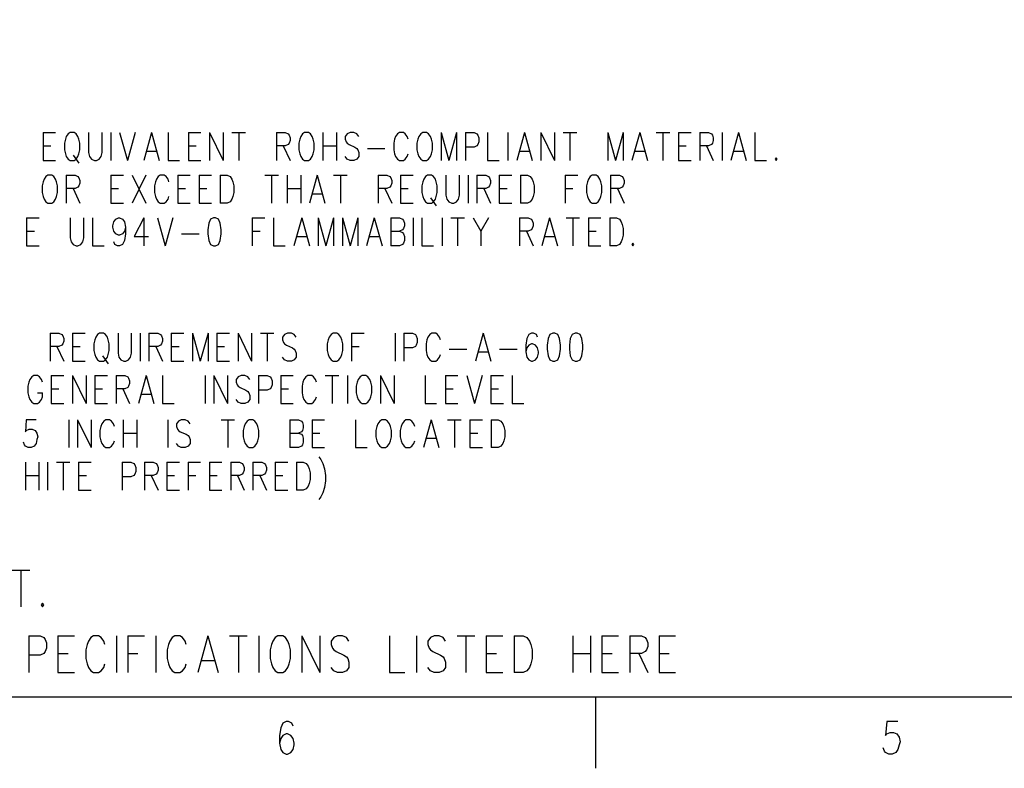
# Model space of a CAD drawing. Extents: x 2 to 38, y 4.3 to 27.6.
# Tile 9 of 33: x 11.2 to 18.5, y 4.3 to 9.9. Entities that reach past the tile are written whole.
import ezdxf

# ---------------------------------------------------------------- set-up
doc = ezdxf.new("R2010")
doc.units = 0
doc.layers.add('pho', color=1, linetype='CONTINUOUS')

msp = doc.modelspace()

# ---------------------------------------------------------------- linework, layer by layer
at = {"layer": 'pho', "color": 1}
for points in [[(2.54174, 4.85581), (2.54174, 27.07542), (37.45826, 27.07542), (37.45826, 4.85581), (2.54174, 4.85581)], [(11.38764, 9.06365), (11.38764, 8.85534)], [(11.38764, 9.06365), (11.48142, 9.06365)], [(11.58964, 9.06365), (11.57521, 9.05373), (11.56078, 9.03389), (11.55357, 9.01405), (11.54635, 8.98429), (11.54635, 8.93469), (11.55357, 8.90493), (11.56078, 8.8851), (11.57521, 8.86526), (11.58964, 8.85534), (11.61849, 8.85534), (11.63292, 8.86526), (11.64735, 8.8851), (11.65456, 8.90493), (11.66178, 8.93469), (11.66178, 8.98429), (11.65456, 9.01405), (11.64735, 9.03389), (11.63292, 9.05373), (11.61849, 9.06365), (11.58964, 9.06365)], [(11.72671, 9.06365), (11.72671, 8.91485), (11.73392, 8.8851), (11.74835, 8.86526), (11.76999, 8.85534), (11.78442, 8.85534), (11.80606, 8.86526), (11.82049, 8.8851), (11.8277, 8.91485), (11.8277, 9.06365)], [(11.89263, 9.06365), (11.89263, 8.85534)], [(11.95756, 9.06365), (12.01527, 8.85534)], [(12.07299, 9.06365), (12.01527, 8.85534)], [(12.19563, 9.06365), (12.13791, 8.85534)], [(12.19563, 9.06365), (12.25334, 8.85534)], [(12.31827, 9.06365), (12.31827, 8.85534), (12.40484, 8.85534)], [(12.46976, 9.06365), (12.46976, 8.85534)], [(12.46976, 9.06365), (12.56355, 9.06365)], [(12.62848, 9.06365), (12.62848, 8.85534)], [(12.62848, 9.06365), (12.72947, 8.85534)], [(12.72947, 9.06365), (12.72947, 8.85534)], [(12.7944, 9.06365), (12.8954, 9.06365)], [(12.8449, 9.06365), (12.8449, 8.85534)], [(13.12625, 9.06365), (13.12625, 8.85534)], [(13.12625, 9.06365), (13.19118, 9.06365), (13.21282, 9.05373), (13.22004, 9.04381), (13.22725, 9.02397), (13.22725, 9.00413), (13.22004, 8.98429), (13.21282, 8.97437), (13.19118, 8.96445), (13.12625, 8.96445)], [(13.33546, 9.06365), (13.32104, 9.05373), (13.30661, 9.03389), (13.29939, 9.01405), (13.29218, 8.98429), (13.29218, 8.93469), (13.29939, 8.90493), (13.30661, 8.8851), (13.32104, 8.86526), (13.33546, 8.85534), (13.36432, 8.85534), (13.37875, 8.86526), (13.39318, 8.8851), (13.40039, 8.90493), (13.40761, 8.93469), (13.40761, 8.98429), (13.40039, 9.01405), (13.39318, 9.03389), (13.37875, 9.05373), (13.36432, 9.06365), (13.33546, 9.06365)], [(13.47253, 9.06365), (13.47253, 8.85534)], [(13.57353, 9.06365), (13.57353, 8.85534)], [(13.73946, 9.03389), (13.72503, 9.05373), (13.70339, 9.06365), (13.67453, 9.06365), (13.65289, 9.05373), (13.63846, 9.03389), (13.63846, 9.01405), (13.64567, 8.99421), (13.65289, 8.98429), (13.66732, 8.97437)], [(14.10738, 9.01405), (14.10016, 9.03389), (14.08574, 9.05373), (14.07131, 9.06365), (14.04245, 9.06365), (14.02802, 9.05373), (14.01359, 9.03389), (14.00638, 9.01405), (13.99917, 8.98429), (13.99917, 8.93469), (14.00638, 8.90493), (14.01359, 8.8851), (14.02802, 8.86526), (14.04245, 8.85534), (14.07131, 8.85534), (14.08574, 8.86526), (14.10016, 8.8851), (14.10738, 8.90493)], [(14.21559, 9.06365), (14.20116, 9.05373), (14.18673, 9.03389), (14.17952, 9.01405), (14.17231, 8.98429), (14.17231, 8.93469), (14.17952, 8.90493), (14.18673, 8.8851), (14.20116, 8.86526), (14.21559, 8.85534), (14.24445, 8.85534), (14.25888, 8.86526), (14.2733, 8.8851), (14.28052, 8.90493), (14.28773, 8.93469), (14.28773, 8.98429), (14.28052, 9.01405), (14.2733, 9.03389), (14.25888, 9.05373), (14.24445, 9.06365), (14.21559, 9.06365)], [(14.35266, 9.06365), (14.35266, 8.85534)], [(14.35266, 9.06365), (14.41037, 8.85534)], [(14.46809, 9.06365), (14.41037, 8.85534)], [(14.46809, 9.06365), (14.46809, 8.85534)], [(14.53301, 9.06365), (14.53301, 8.85534)], [(14.53301, 9.06365), (14.59794, 9.06365), (14.61958, 9.05373), (14.6268, 9.04381), (14.63401, 9.02397), (14.63401, 8.99421), (14.6268, 8.97437), (14.61958, 8.96445), (14.59794, 8.95453), (14.53301, 8.95453)], [(14.69894, 9.06365), (14.69894, 8.85534), (14.78551, 8.85534)], [(14.85044, 9.06365), (14.85044, 8.85534)], [(14.97308, 9.06365), (14.91536, 8.85534)], [(14.97308, 9.06365), (15.03079, 8.85534)], [(15.09572, 9.06365), (15.09572, 8.85534)], [(15.09572, 9.06365), (15.19672, 8.85534)], [(15.19672, 9.06365), (15.19672, 8.85534)], [(15.26164, 9.06365), (15.36264, 9.06365)], [(15.31214, 9.06365), (15.31214, 8.85534)], [(15.5935, 9.06365), (15.5935, 8.85534)], [(15.5935, 9.06365), (15.65121, 8.85534)], [(15.70892, 9.06365), (15.65121, 8.85534)], [(15.70892, 9.06365), (15.70892, 8.85534)], [(15.83156, 9.06365), (15.77385, 8.85534)], [(15.83156, 9.06365), (15.88928, 8.85534)], [(15.9542, 9.06365), (16.0552, 9.06365)], [(16.0047, 9.06365), (16.0047, 8.85534)], [(16.12013, 9.06365), (16.12013, 8.85534)], [(16.12013, 9.06365), (16.21391, 9.06365)], [(16.27884, 9.06365), (16.27884, 8.85534)], [(16.27884, 9.06365), (16.34377, 9.06365), (16.36541, 9.05373), (16.37262, 9.04381), (16.37984, 9.02397), (16.37984, 9.00413), (16.37262, 8.98429), (16.36541, 8.97437), (16.34377, 8.96445), (16.27884, 8.96445)], [(16.44477, 9.06365), (16.44477, 8.85534)], [(16.56741, 9.06365), (16.50969, 8.85534)], [(16.56741, 9.06365), (16.62512, 8.85534)], [(16.69005, 9.06365), (16.69005, 8.85534), (16.77662, 8.85534)], [(11.38764, 8.96445), (11.44535, 8.96445)], [(12.46976, 8.96445), (12.52748, 8.96445)], [(13.17675, 8.96445), (13.22725, 8.85534)], [(13.47253, 8.96445), (13.57353, 8.96445)], [(13.66732, 8.97437), (13.7106, 8.95453), (13.72503, 8.94461), (13.73224, 8.93469), (13.73946, 8.91485), (13.73946, 8.8851), (13.72503, 8.86526), (13.70339, 8.85534), (13.67453, 8.85534), (13.65289, 8.86526), (13.63846, 8.8851)], [(16.12013, 8.96445), (16.17784, 8.96445)], [(16.32934, 8.96445), (16.37984, 8.85534)], [(11.61128, 8.89502), (11.65456, 8.8355)], [(12.15956, 8.92477), (12.2317, 8.92477)], [(13.80438, 8.94461), (13.93424, 8.94461)], [(14.93701, 8.92477), (15.00915, 8.92477)], [(15.79549, 8.92477), (15.86763, 8.92477)], [(16.53134, 8.92477), (16.60348, 8.92477)], [(16.84876, 8.87518), (16.84154, 8.86526)], [(16.84154, 8.86526), (16.84876, 8.85534), (16.85597, 8.86526), (16.84876, 8.87518)], [(11.38764, 8.85534), (11.48142, 8.85534)], [(12.46976, 8.85534), (12.56355, 8.85534)], [(16.12013, 8.85534), (16.21391, 8.85534)], [(11.42371, 8.74622), (11.40928, 8.7363), (11.39485, 8.71646), (11.38764, 8.69663), (11.38043, 8.66687), (11.38043, 8.61727), (11.38764, 8.58751), (11.39485, 8.56767), (11.40928, 8.54783), (11.42371, 8.53791), (11.45257, 8.53791), (11.467, 8.54783), (11.48142, 8.56767), (11.48864, 8.58751), (11.49585, 8.61727), (11.49585, 8.66687), (11.48864, 8.69663), (11.48142, 8.71646), (11.467, 8.7363), (11.45257, 8.74622), (11.42371, 8.74622)], [(11.56078, 8.74622), (11.56078, 8.53791)], [(11.56078, 8.74622), (11.62571, 8.74622), (11.64735, 8.7363), (11.65456, 8.72638), (11.66178, 8.70655), (11.66178, 8.68671), (11.65456, 8.66687), (11.64735, 8.65695), (11.62571, 8.64703), (11.56078, 8.64703)], [(11.89263, 8.74622), (11.89263, 8.53791)], [(11.89263, 8.74622), (11.98642, 8.74622)], [(12.05134, 8.74622), (12.15234, 8.53791)], [(12.15234, 8.74622), (12.05134, 8.53791)], [(12.32548, 8.69663), (12.31827, 8.71646), (12.30384, 8.7363), (12.28941, 8.74622), (12.26055, 8.74622), (12.24613, 8.7363), (12.2317, 8.71646), (12.22448, 8.69663), (12.21727, 8.66687), (12.21727, 8.61727), (12.22448, 8.58751), (12.2317, 8.56767), (12.24613, 8.54783), (12.26055, 8.53791), (12.28941, 8.53791), (12.30384, 8.54783), (12.31827, 8.56767), (12.32548, 8.58751)], [(12.39041, 8.74622), (12.39041, 8.53791)], [(12.39041, 8.74622), (12.48419, 8.74622)], [(12.54912, 8.74622), (12.54912, 8.53791)], [(12.54912, 8.74622), (12.6429, 8.74622)], [(12.70783, 8.74622), (12.70783, 8.53791)], [(12.70783, 8.74622), (12.75833, 8.74622), (12.77997, 8.7363), (12.7944, 8.71646), (12.80162, 8.69663), (12.80883, 8.66687), (12.80883, 8.61727), (12.80162, 8.58751), (12.7944, 8.56767), (12.77997, 8.54783), (12.75833, 8.53791), (12.70783, 8.53791)], [(13.03968, 8.74622), (13.14068, 8.74622)], [(13.09018, 8.74622), (13.09018, 8.53791)], [(13.20561, 8.74622), (13.20561, 8.53791)], [(13.30661, 8.74622), (13.30661, 8.53791)], [(13.42925, 8.74622), (13.37153, 8.53791)], [(13.42925, 8.74622), (13.48696, 8.53791)], [(13.55189, 8.74622), (13.65289, 8.74622)], [(13.60239, 8.74622), (13.60239, 8.53791)], [(13.88374, 8.74622), (13.88374, 8.53791)], [(13.88374, 8.74622), (13.94867, 8.74622), (13.97031, 8.7363), (13.97752, 8.72638), (13.98474, 8.70655), (13.98474, 8.68671), (13.97752, 8.66687), (13.97031, 8.65695), (13.94867, 8.64703), (13.88374, 8.64703)], [(14.04967, 8.74622), (14.04967, 8.53791)], [(14.04967, 8.74622), (14.14345, 8.74622)], [(14.25166, 8.74622), (14.23723, 8.7363), (14.22281, 8.71646), (14.21559, 8.69663), (14.20838, 8.66687), (14.20838, 8.61727), (14.21559, 8.58751), (14.22281, 8.56767), (14.23723, 8.54783), (14.25166, 8.53791), (14.28052, 8.53791), (14.29495, 8.54783), (14.30938, 8.56767), (14.31659, 8.58751), (14.3238, 8.61727), (14.3238, 8.66687), (14.31659, 8.69663), (14.30938, 8.71646), (14.29495, 8.7363), (14.28052, 8.74622), (14.25166, 8.74622)], [(14.38873, 8.74622), (14.38873, 8.59743), (14.39595, 8.56767), (14.41037, 8.54783), (14.43202, 8.53791), (14.44644, 8.53791), (14.46809, 8.54783), (14.48251, 8.56767)], [(14.48251, 8.56767), (14.48973, 8.59743), (14.48973, 8.74622)], [(14.55466, 8.74622), (14.55466, 8.53791)], [(14.61958, 8.74622), (14.61958, 8.53791)], [(14.61958, 8.74622), (14.68451, 8.74622), (14.70615, 8.7363), (14.71337, 8.72638), (14.72058, 8.70655), (14.72058, 8.68671), (14.71337, 8.66687), (14.70615, 8.65695), (14.68451, 8.64703), (14.61958, 8.64703)], [(14.78551, 8.74622), (14.78551, 8.53791)], [(14.78551, 8.74622), (14.87929, 8.74622)], [(14.94422, 8.74622), (14.94422, 8.53791)], [(14.94422, 8.74622), (14.99472, 8.74622), (15.01636, 8.7363), (15.03079, 8.71646), (15.03801, 8.69663), (15.04522, 8.66687), (15.04522, 8.61727), (15.03801, 8.58751), (15.03079, 8.56767), (15.01636, 8.54783), (14.99472, 8.53791), (14.94422, 8.53791)], [(15.27607, 8.74622), (15.27607, 8.53791)], [(15.27607, 8.74622), (15.36986, 8.74622)], [(15.47807, 8.74622), (15.46364, 8.7363), (15.44921, 8.71646), (15.442, 8.69663), (15.43478, 8.66687), (15.43478, 8.61727), (15.442, 8.58751), (15.44921, 8.56767), (15.46364, 8.54783), (15.47807, 8.53791), (15.50693, 8.53791), (15.52135, 8.54783), (15.53578, 8.56767), (15.543, 8.58751), (15.55021, 8.61727), (15.55021, 8.66687), (15.543, 8.69663), (15.53578, 8.71646), (15.52135, 8.7363), (15.50693, 8.74622), (15.47807, 8.74622)], [(15.61514, 8.74622), (15.61514, 8.53791)], [(15.61514, 8.74622), (15.68007, 8.74622), (15.70171, 8.7363), (15.70892, 8.72638), (15.71614, 8.70655), (15.71614, 8.68671), (15.70892, 8.66687), (15.70171, 8.65695), (15.68007, 8.64703), (15.61514, 8.64703)], [(11.61128, 8.64703), (11.66178, 8.53791)], [(11.89263, 8.64703), (11.95035, 8.64703)], [(12.39041, 8.64703), (12.44812, 8.64703)], [(12.54912, 8.64703), (12.60683, 8.64703)], [(13.20561, 8.64703), (13.30661, 8.64703)], [(13.39318, 8.60735), (13.46532, 8.60735)], [(13.93424, 8.64703), (13.98474, 8.53791)], [(14.04967, 8.64703), (14.10738, 8.64703)], [(14.67008, 8.64703), (14.72058, 8.53791)], [(14.78551, 8.64703), (14.84322, 8.64703)], [(15.27607, 8.64703), (15.33379, 8.64703)], [(15.66564, 8.64703), (15.71614, 8.53791)], [(11.89263, 8.53791), (11.98642, 8.53791)], [(12.39041, 8.53791), (12.48419, 8.53791)], [(12.54912, 8.53791), (12.6429, 8.53791)], [(14.04967, 8.53791), (14.14345, 8.53791)], [(14.2733, 8.57759), (14.31659, 8.51808)], [(14.78551, 8.53791), (14.87929, 8.53791)], [(11.265, 8.4288), (11.265, 8.22049)], [(11.265, 8.4288), (11.35878, 8.4288)], [(11.58964, 8.4288), (11.58964, 8.28001), (11.59685, 8.25025), (11.61128, 8.23041), (11.63292, 8.22049), (11.64735, 8.22049), (11.66899, 8.23041), (11.68342, 8.25025), (11.69064, 8.28001), (11.69064, 8.4288)], [(11.75556, 8.4288), (11.75556, 8.22049), (11.84213, 8.22049)], [(12.00084, 8.35936), (11.99363, 8.32961), (11.9792, 8.30977), (11.95756, 8.29985), (11.95035, 8.29985), (11.9287, 8.30977), (11.91427, 8.32961), (11.90706, 8.35936), (11.90706, 8.36928), (11.91427, 8.39904), (11.9287, 8.41888), (11.95035, 8.4288), (11.95756, 8.4288), (11.9792, 8.41888), (11.99363, 8.39904), (12.00084, 8.35936), (12.00084, 8.30977), (11.99363, 8.26017), (11.9792, 8.23041), (11.95756, 8.22049), (11.94313, 8.22049), (11.92149, 8.23041), (11.91427, 8.25025)], [(12.13791, 8.4288), (12.06577, 8.28993), (12.17398, 8.28993)], [(12.13791, 8.4288), (12.13791, 8.22049)], [(12.23891, 8.4288), (12.29662, 8.22049)], [(12.35434, 8.4288), (12.29662, 8.22049)], [(12.65733, 8.4288), (12.63569, 8.41888), (12.62126, 8.38912), (12.61405, 8.33953), (12.61405, 8.30977), (12.62126, 8.26017), (12.63569, 8.23041), (12.65733, 8.22049), (12.67176, 8.22049), (12.6934, 8.23041), (12.70783, 8.26017), (12.71505, 8.30977), (12.71505, 8.33953), (12.70783, 8.38912), (12.6934, 8.41888), (12.67176, 8.4288), (12.65733, 8.4288)], [(12.9459, 8.4288), (12.9459, 8.22049)], [(12.9459, 8.4288), (13.03968, 8.4288)], [(13.10461, 8.4288), (13.10461, 8.22049), (13.19118, 8.22049)], [(13.31382, 8.4288), (13.25611, 8.22049)], [(13.31382, 8.4288), (13.37153, 8.22049)], [(13.43646, 8.4288), (13.43646, 8.22049)], [(13.43646, 8.4288), (13.49418, 8.22049)], [(13.55189, 8.4288), (13.49418, 8.22049)], [(13.55189, 8.4288), (13.55189, 8.22049)], [(13.61682, 8.4288), (13.61682, 8.22049)], [(13.61682, 8.4288), (13.67453, 8.22049)], [(13.73224, 8.4288), (13.67453, 8.22049)], [(13.73224, 8.4288), (13.73224, 8.22049)], [(13.85488, 8.4288), (13.79717, 8.22049)], [(13.85488, 8.4288), (13.9126, 8.22049)], [(13.97752, 8.4288), (13.97752, 8.22049)], [(13.97752, 8.4288), (14.04245, 8.4288), (14.06409, 8.41888), (14.07131, 8.40896), (14.07852, 8.38912), (14.07852, 8.36928), (14.07131, 8.34944), (14.06409, 8.33953), (14.04245, 8.32961)], [(14.14345, 8.4288), (14.14345, 8.22049)], [(14.20838, 8.4288), (14.20838, 8.22049), (14.29495, 8.22049)], [(14.35987, 8.4288), (14.35987, 8.22049)], [(14.4248, 8.4288), (14.5258, 8.4288)], [(14.4753, 8.4288), (14.4753, 8.22049)], [(14.59073, 8.4288), (14.64844, 8.32961), (14.64844, 8.22049)], [(14.70615, 8.4288), (14.64844, 8.32961)], [(14.93701, 8.4288), (14.93701, 8.22049)], [(14.93701, 8.4288), (15.00193, 8.4288), (15.02358, 8.41888), (15.03079, 8.40896), (15.03801, 8.38912), (15.03801, 8.36928), (15.03079, 8.34944), (15.02358, 8.33953), (15.00193, 8.32961), (14.93701, 8.32961)], [(15.16065, 8.4288), (15.10293, 8.22049)], [(15.16065, 8.4288), (15.21836, 8.22049)], [(15.28329, 8.4288), (15.38428, 8.4288)], [(15.33379, 8.4288), (15.33379, 8.22049)], [(15.44921, 8.4288), (15.44921, 8.22049)], [(15.44921, 8.4288), (15.543, 8.4288)], [(15.60792, 8.4288), (15.60792, 8.22049)], [(15.60792, 8.4288), (15.65842, 8.4288), (15.68007, 8.41888), (15.69449, 8.39904), (15.70171, 8.3792), (15.70892, 8.34944), (15.70892, 8.29985), (15.70171, 8.27009), (15.69449, 8.25025), (15.68007, 8.23041), (15.65842, 8.22049), (15.60792, 8.22049)], [(11.265, 8.32961), (11.32271, 8.32961)], [(12.41927, 8.30977), (12.54912, 8.30977)], [(12.9459, 8.32961), (13.00361, 8.32961)], [(13.27775, 8.28993), (13.34989, 8.28993)], [(13.81881, 8.28993), (13.89095, 8.28993)], [(13.97752, 8.32961), (14.04245, 8.32961), (14.06409, 8.31969), (14.07131, 8.30977), (14.07852, 8.28993), (14.07852, 8.26017), (14.07131, 8.24033), (14.06409, 8.23041), (14.04245, 8.22049), (13.97752, 8.22049)], [(14.98751, 8.32961), (15.03801, 8.22049)], [(15.12458, 8.28993), (15.19672, 8.28993)], [(15.44921, 8.32961), (15.50693, 8.32961)], [(11.265, 8.22049), (11.35878, 8.22049)], [(15.44921, 8.22049), (15.543, 8.22049)], [(15.78106, 8.24033), (15.77385, 8.23041), (15.78106, 8.22049), (15.78828, 8.23041), (15.78106, 8.24033)], [(11.44074, 7.56964), (11.44074, 7.36133)], [(11.44074, 7.56964), (11.50566, 7.56964), (11.52731, 7.55972), (11.53452, 7.5498), (11.54174, 7.52996), (11.54174, 7.51013), (11.53452, 7.49029), (11.52731, 7.48037), (11.50566, 7.47045), (11.44074, 7.47045)], [(11.60666, 7.56964), (11.60666, 7.36133)], [(11.60666, 7.56964), (11.70045, 7.56964)], [(11.80866, 7.56964), (11.79423, 7.55972), (11.7798, 7.53988), (11.77259, 7.52004), (11.76537, 7.49029), (11.76537, 7.44069), (11.77259, 7.41093), (11.7798, 7.39109), (11.79423, 7.37125), (11.80866, 7.36133), (11.83752, 7.36133), (11.85194, 7.37125), (11.86637, 7.39109), (11.87359, 7.41093), (11.8808, 7.44069), (11.8808, 7.49029), (11.87359, 7.52004), (11.86637, 7.53988), (11.85194, 7.55972), (11.83752, 7.56964), (11.80866, 7.56964)], [(11.94573, 7.56964), (11.94573, 7.42085), (11.95294, 7.39109), (11.96737, 7.37125), (11.98901, 7.36133), (12.00344, 7.36133), (12.02508, 7.37125), (12.03951, 7.39109), (12.04673, 7.42085), (12.04673, 7.56964)], [(12.11165, 7.56964), (12.11165, 7.36133)], [(12.17658, 7.56964), (12.17658, 7.36133)], [(12.17658, 7.56964), (12.24151, 7.56964), (12.26315, 7.55972), (12.27037, 7.5498), (12.27758, 7.52996), (12.27758, 7.51013), (12.27037, 7.49029), (12.26315, 7.48037), (12.24151, 7.47045), (12.17658, 7.47045)], [(12.34251, 7.56964), (12.34251, 7.36133)], [(12.34251, 7.56964), (12.43629, 7.56964)], [(12.50122, 7.56964), (12.50122, 7.36133)], [(12.50122, 7.56964), (12.55893, 7.36133)], [(12.61664, 7.56964), (12.55893, 7.36133)], [(12.61664, 7.56964), (12.61664, 7.36133)], [(12.68157, 7.56964), (12.68157, 7.36133)], [(12.68157, 7.56964), (12.77536, 7.56964)], [(12.84028, 7.56964), (12.84028, 7.36133)], [(12.84028, 7.56964), (12.94128, 7.36133)], [(12.94128, 7.56964), (12.94128, 7.36133)], [(13.00621, 7.56964), (13.10721, 7.56964)], [(13.05671, 7.56964), (13.05671, 7.36133)], [(13.27313, 7.53988), (13.25871, 7.55972), (13.23706, 7.56964), (13.20821, 7.56964), (13.18656, 7.55972), (13.17214, 7.53988), (13.17214, 7.52004), (13.17935, 7.50021), (13.18656, 7.49029), (13.20099, 7.48037), (13.24428, 7.46053), (13.25871, 7.45061), (13.26592, 7.44069), (13.27313, 7.42085), (13.27313, 7.39109), (13.25871, 7.37125), (13.23706, 7.36133), (13.20821, 7.36133), (13.18656, 7.37125), (13.17214, 7.39109)], [(13.54727, 7.56964), (13.53284, 7.55972), (13.51841, 7.53988), (13.5112, 7.52004), (13.50399, 7.49029), (13.50399, 7.44069), (13.5112, 7.41093), (13.51841, 7.39109), (13.53284, 7.37125), (13.54727, 7.36133), (13.57613, 7.36133), (13.59056, 7.37125), (13.60498, 7.39109), (13.6122, 7.41093), (13.61941, 7.44069), (13.61941, 7.49029), (13.6122, 7.52004), (13.60498, 7.53988), (13.59056, 7.55972), (13.57613, 7.56964), (13.54727, 7.56964)], [(13.68434, 7.56964), (13.68434, 7.36133)], [(13.68434, 7.56964), (13.77812, 7.56964)], [(14.00898, 7.56964), (14.00898, 7.36133)], [(14.07391, 7.56964), (14.07391, 7.36133)], [(14.07391, 7.56964), (14.13883, 7.56964), (14.16047, 7.55972), (14.16769, 7.5498), (14.1749, 7.52996), (14.1749, 7.50021), (14.16769, 7.48037), (14.16047, 7.47045), (14.13883, 7.46053), (14.07391, 7.46053)], [(14.34804, 7.52004), (14.34083, 7.53988), (14.3264, 7.55972), (14.31197, 7.56964), (14.28312, 7.56964), (14.26869, 7.55972), (14.25426, 7.53988), (14.24704, 7.52004), (14.23983, 7.49029), (14.23983, 7.44069), (14.24704, 7.41093), (14.25426, 7.39109), (14.26869, 7.37125), (14.28312, 7.36133), (14.31197, 7.36133), (14.3264, 7.37125), (14.34083, 7.39109), (14.34804, 7.41093)], [(14.66547, 7.56964), (14.60775, 7.36133)], [(14.66547, 7.56964), (14.72318, 7.36133)], [(15.06946, 7.53988), (15.06224, 7.55972), (15.0406, 7.56964), (15.02617, 7.56964), (15.00453, 7.55972), (14.9901, 7.52996), (14.98289, 7.48037), (14.98289, 7.43077), (14.9901, 7.39109), (15.00453, 7.37125), (15.02617, 7.36133), (15.03339, 7.36133), (15.05503, 7.37125), (15.06946, 7.39109), (15.07667, 7.42085), (15.07667, 7.43077), (15.06946, 7.46053), (15.05503, 7.48037), (15.03339, 7.49029), (15.02617, 7.49029), (15.00453, 7.48037), (14.9901, 7.46053), (14.98289, 7.43077)], [(15.18489, 7.56964), (15.16324, 7.55972), (15.14881, 7.52996), (15.1416, 7.48037), (15.1416, 7.45061), (15.14881, 7.40101), (15.16324, 7.37125), (15.18489, 7.36133), (15.19931, 7.36133), (15.22096, 7.37125), (15.23538, 7.40101), (15.2426, 7.45061), (15.2426, 7.48037), (15.23538, 7.52996), (15.22096, 7.55972), (15.19931, 7.56964), (15.18489, 7.56964)], [(15.35081, 7.56964), (15.32917, 7.55972), (15.31474, 7.52996), (15.30753, 7.48037), (15.30753, 7.45061), (15.31474, 7.40101), (15.32917, 7.37125), (15.35081, 7.36133), (15.36524, 7.36133), (15.38688, 7.37125), (15.40131, 7.40101), (15.40852, 7.45061), (15.40852, 7.48037), (15.40131, 7.52996), (15.38688, 7.55972), (15.36524, 7.56964), (15.35081, 7.56964)], [(11.49124, 7.47045), (11.54174, 7.36133)], [(11.60666, 7.47045), (11.66438, 7.47045)], [(12.22708, 7.47045), (12.27758, 7.36133)], [(12.34251, 7.47045), (12.40022, 7.47045)], [(12.68157, 7.47045), (12.73929, 7.47045)], [(13.68434, 7.47045), (13.74205, 7.47045)], [(14.41297, 7.45061), (14.54283, 7.45061)], [(14.6294, 7.43077), (14.70154, 7.43077)], [(14.78811, 7.45061), (14.91796, 7.45061)], [(11.60666, 7.36133), (11.70045, 7.36133)], [(11.8303, 7.40101), (11.87359, 7.34149)], [(12.34251, 7.36133), (12.43629, 7.36133)], [(12.68157, 7.36133), (12.77536, 7.36133)], [(11.38302, 7.20262), (11.37581, 7.22246), (11.36138, 7.2423), (11.34695, 7.25222), (11.3181, 7.25222), (11.30367, 7.2423), (11.28924, 7.22246), (11.28203, 7.20262), (11.27481, 7.17286), (11.27481, 7.12327), (11.28203, 7.09351), (11.28924, 7.07367), (11.30367, 7.05383), (11.3181, 7.04391), (11.34695, 7.04391), (11.36138, 7.05383), (11.37581, 7.07367), (11.38302, 7.09351), (11.38302, 7.12327)], [(11.44795, 7.25222), (11.44795, 7.04391)], [(11.44795, 7.25222), (11.54174, 7.25222)], [(11.60666, 7.25222), (11.60666, 7.04391)], [(11.60666, 7.25222), (11.70766, 7.04391)], [(11.70766, 7.25222), (11.70766, 7.04391)], [(11.77259, 7.25222), (11.77259, 7.04391)], [(11.77259, 7.25222), (11.86637, 7.25222)], [(11.9313, 7.25222), (11.9313, 7.04391)], [(11.9313, 7.25222), (11.99623, 7.25222), (12.01787, 7.2423), (12.02508, 7.23238), (12.0323, 7.21254), (12.0323, 7.1927), (12.02508, 7.17286), (12.01787, 7.16294), (11.99623, 7.15302), (11.9313, 7.15302)], [(12.15494, 7.25222), (12.09723, 7.04391)], [(12.15494, 7.25222), (12.21265, 7.04391)], [(12.27758, 7.25222), (12.27758, 7.04391), (12.36415, 7.04391)], [(12.595, 7.25222), (12.595, 7.04391)], [(12.65993, 7.25222), (12.65993, 7.04391)], [(12.65993, 7.25222), (12.76093, 7.04391)], [(12.76093, 7.25222), (12.76093, 7.04391)], [(12.92685, 7.22246), (12.91243, 7.2423), (12.89078, 7.25222), (12.86193, 7.25222), (12.84028, 7.2423), (12.82586, 7.22246), (12.82586, 7.20262), (12.83307, 7.18278), (12.84028, 7.17286), (12.85471, 7.16294), (12.898, 7.1431), (12.91243, 7.13319), (12.91964, 7.12327), (12.92685, 7.10343), (12.92685, 7.07367), (12.91243, 7.05383), (12.89078, 7.04391), (12.86193, 7.04391), (12.84028, 7.05383), (12.82586, 7.07367)], [(12.99178, 7.25222), (12.99178, 7.04391)], [(12.99178, 7.25222), (13.05671, 7.25222), (13.07835, 7.2423), (13.08557, 7.23238), (13.09278, 7.21254), (13.09278, 7.18278), (13.08557, 7.16294), (13.07835, 7.15302), (13.05671, 7.1431), (12.99178, 7.1431)], [(13.15771, 7.25222), (13.15771, 7.04391)], [(13.15771, 7.25222), (13.25149, 7.25222)], [(13.34527, 7.2423), (13.33085, 7.22246), (13.32363, 7.20262), (13.31642, 7.17286), (13.31642, 7.12327), (13.32363, 7.09351), (13.33085, 7.07367), (13.34527, 7.05383)], [(13.42463, 7.20262), (13.41742, 7.22246), (13.40299, 7.2423), (13.38856, 7.25222), (13.3597, 7.25222), (13.34527, 7.2423)], [(13.48956, 7.25222), (13.59056, 7.25222)], [(13.54006, 7.25222), (13.54006, 7.04391)], [(13.65548, 7.25222), (13.65548, 7.04391)], [(13.7637, 7.25222), (13.74927, 7.2423), (13.73484, 7.22246), (13.72763, 7.20262), (13.72041, 7.17286), (13.72041, 7.12327), (13.72763, 7.09351), (13.73484, 7.07367), (13.74927, 7.05383), (13.7637, 7.04391), (13.79255, 7.04391), (13.80698, 7.05383), (13.82141, 7.07367), (13.82862, 7.09351), (13.83584, 7.12327), (13.83584, 7.17286), (13.82862, 7.20262), (13.82141, 7.22246), (13.80698, 7.2423), (13.79255, 7.25222), (13.7637, 7.25222)], [(13.90077, 7.25222), (13.90077, 7.04391)], [(13.90077, 7.25222), (14.00176, 7.04391)], [(14.00176, 7.25222), (14.00176, 7.04391)], [(14.23262, 7.25222), (14.23262, 7.04391), (14.31919, 7.04391)], [(14.38411, 7.25222), (14.38411, 7.04391)], [(14.38411, 7.25222), (14.4779, 7.25222)], [(14.54283, 7.25222), (14.60054, 7.04391)], [(14.65825, 7.25222), (14.60054, 7.04391)], [(14.72318, 7.25222), (14.72318, 7.04391)], [(14.72318, 7.25222), (14.81696, 7.25222)], [(14.88189, 7.25222), (14.88189, 7.04391), (14.96846, 7.04391)], [(11.34695, 7.12327), (11.38302, 7.12327)], [(11.44795, 7.15302), (11.50566, 7.15302)], [(11.77259, 7.15302), (11.8303, 7.15302)], [(11.9818, 7.15302), (12.0323, 7.04391)], [(13.15771, 7.15302), (13.21542, 7.15302)], [(14.38411, 7.15302), (14.44183, 7.15302)], [(14.72318, 7.15302), (14.78089, 7.15302)], [(11.44795, 7.04391), (11.54174, 7.04391)], [(11.77259, 7.04391), (11.86637, 7.04391)], [(12.11887, 7.11335), (12.19101, 7.11335)], [(13.15771, 7.04391), (13.25149, 7.04391)], [(13.34527, 7.05383), (13.3597, 7.04391), (13.38856, 7.04391), (13.40299, 7.05383), (13.41742, 7.07367), (13.42463, 7.09351)], [(14.38411, 7.04391), (14.4779, 7.04391)], [(14.72318, 7.04391), (14.81696, 7.04391)], [(11.33503, 6.92422), (11.26288, 6.92422), (11.25567, 6.83494), (11.26288, 6.84486), (11.28453, 6.85478), (11.30617, 6.85478), (11.32781, 6.84486), (11.34224, 6.82502), (11.34945, 6.79526), (11.34224, 6.77542), (11.33503, 6.74566), (11.3206, 6.72583), (11.29895, 6.71591), (11.27731, 6.71591), (11.25567, 6.72583), (11.24846, 6.73575), (11.24124, 6.75558)], [(11.58031, 6.92422), (11.58031, 6.71591)], [(11.64523, 6.92422), (11.64523, 6.71591)], [(11.64523, 6.92422), (11.74623, 6.71591)], [(11.74623, 6.92422), (11.74623, 6.71591)], [(11.85444, 6.92422), (11.84002, 6.9143), (11.82559, 6.89446), (11.81837, 6.87462), (11.81116, 6.84486), (11.81116, 6.79526), (11.81837, 6.7655), (11.82559, 6.74566), (11.84002, 6.72583), (11.85444, 6.71591)], [(11.91937, 6.87462), (11.91216, 6.89446), (11.89773, 6.9143), (11.8833, 6.92422), (11.85444, 6.92422)], [(11.9843, 6.92422), (11.9843, 6.71591)], [(12.0853, 6.92422), (12.0853, 6.71591)], [(12.31615, 6.92422), (12.31615, 6.71591)], [(12.48208, 6.89446), (12.46765, 6.9143), (12.44601, 6.92422), (12.41715, 6.92422), (12.39551, 6.9143), (12.38108, 6.89446), (12.38108, 6.87462), (12.38829, 6.85478), (12.39551, 6.84486), (12.40994, 6.83494), (12.45322, 6.8151), (12.46765, 6.80518), (12.47486, 6.79526), (12.48208, 6.77542), (12.48208, 6.74566), (12.46765, 6.72583), (12.44601, 6.71591), (12.41715, 6.71591), (12.39551, 6.72583), (12.38108, 6.74566)], [(12.71293, 6.92422), (12.81393, 6.92422)], [(12.76343, 6.92422), (12.76343, 6.71591)], [(12.92214, 6.92422), (12.90771, 6.9143), (12.89328, 6.89446), (12.88607, 6.87462), (12.87886, 6.84486), (12.87886, 6.79526), (12.88607, 6.7655), (12.89328, 6.74566), (12.90771, 6.72583), (12.92214, 6.71591), (12.951, 6.71591), (12.96543, 6.72583), (12.97985, 6.74566), (12.98707, 6.7655), (12.99428, 6.79526), (12.99428, 6.84486), (12.98707, 6.87462), (12.97985, 6.89446), (12.96543, 6.9143), (12.951, 6.92422), (12.92214, 6.92422)], [(13.22514, 6.92422), (13.22514, 6.71591)], [(13.22514, 6.92422), (13.29006, 6.92422), (13.31171, 6.9143), (13.31892, 6.90438), (13.32613, 6.88454), (13.32613, 6.8647), (13.31892, 6.84486), (13.31171, 6.83494), (13.29006, 6.82502)], [(13.39106, 6.92422), (13.39106, 6.71591)], [(13.39106, 6.92422), (13.48484, 6.92422)], [(13.7157, 6.92422), (13.7157, 6.71591), (13.80227, 6.71591)], [(13.91048, 6.92422), (13.89605, 6.9143), (13.88162, 6.89446), (13.87441, 6.87462), (13.8672, 6.84486), (13.8672, 6.79526), (13.87441, 6.7655), (13.88162, 6.74566), (13.89605, 6.72583), (13.91048, 6.71591), (13.93934, 6.71591), (13.95377, 6.72583), (13.96819, 6.74566), (13.97541, 6.7655), (13.98262, 6.79526), (13.98262, 6.84486), (13.97541, 6.87462), (13.96819, 6.89446), (13.95377, 6.9143), (13.93934, 6.92422), (13.91048, 6.92422)], [(14.15576, 6.87462), (14.14855, 6.89446), (14.13412, 6.9143), (14.11969, 6.92422), (14.09083, 6.92422), (14.07641, 6.9143), (14.06198, 6.89446), (14.05476, 6.87462), (14.04755, 6.84486), (14.04755, 6.79526), (14.05476, 6.7655), (14.06198, 6.74566), (14.07641, 6.72583), (14.09083, 6.71591), (14.11969, 6.71591), (14.13412, 6.72583), (14.14855, 6.74566), (14.15576, 6.7655)], [(14.2784, 6.92422), (14.22069, 6.71591)], [(14.2784, 6.92422), (14.33612, 6.71591)], [(14.40104, 6.92422), (14.50204, 6.92422)], [(14.45154, 6.92422), (14.45154, 6.71591)], [(14.56697, 6.92422), (14.56697, 6.71591)], [(14.56697, 6.92422), (14.66075, 6.92422)], [(14.72568, 6.92422), (14.72568, 6.71591)], [(14.72568, 6.92422), (14.77618, 6.92422), (14.79782, 6.9143), (14.81225, 6.89446), (14.81946, 6.87462), (14.82668, 6.84486), (14.82668, 6.79526), (14.81946, 6.7655), (14.81225, 6.74566), (14.79782, 6.72583), (14.77618, 6.71591), (14.72568, 6.71591)], [(11.9843, 6.82502), (12.0853, 6.82502)], [(13.22514, 6.82502), (13.29006, 6.82502), (13.31171, 6.8151), (13.31892, 6.80518), (13.32613, 6.78534), (13.32613, 6.75558), (13.31892, 6.73575), (13.31171, 6.72583), (13.29006, 6.71591), (13.22514, 6.71591)], [(13.39106, 6.82502), (13.44877, 6.82502)], [(14.56697, 6.82502), (14.62468, 6.82502)], [(11.85444, 6.71591), (11.8833, 6.71591), (11.89773, 6.72583), (11.91216, 6.74566), (11.91937, 6.7655)], [(14.24233, 6.78534), (14.31447, 6.78534)], [(13.39106, 6.71591), (13.48484, 6.71591)], [(14.56697, 6.71591), (14.66075, 6.71591)], [(11.25567, 6.60679), (11.25567, 6.39848)], [(11.35667, 6.60679), (11.35667, 6.39848)], [(11.4216, 6.60679), (11.4216, 6.39848)], [(11.48652, 6.60679), (11.58752, 6.60679)], [(11.53702, 6.60679), (11.53702, 6.39848)], [(11.65245, 6.60679), (11.65245, 6.39848)], [(11.65245, 6.60679), (11.74623, 6.60679)], [(11.97709, 6.60679), (11.97709, 6.39848)], [(11.97709, 6.60679), (12.04201, 6.60679), (12.06366, 6.59687), (12.07087, 6.58695), (12.07808, 6.56711), (12.07808, 6.53736), (12.07087, 6.51752), (12.06366, 6.5076), (12.04201, 6.49768), (11.97709, 6.49768)], [(12.14301, 6.60679), (12.14301, 6.39848)], [(12.14301, 6.60679), (12.20794, 6.60679), (12.22958, 6.59687), (12.2368, 6.58695), (12.24401, 6.56711), (12.24401, 6.54728), (12.2368, 6.52744), (12.22958, 6.51752), (12.20794, 6.5076), (12.14301, 6.5076)], [(12.30894, 6.60679), (12.30894, 6.39848)], [(12.30894, 6.60679), (12.40272, 6.60679)], [(12.46765, 6.60679), (12.46765, 6.39848)], [(12.46765, 6.60679), (12.56143, 6.60679)], [(12.62636, 6.60679), (12.62636, 6.39848)], [(12.62636, 6.60679), (12.72014, 6.60679)], [(12.78507, 6.60679), (12.78507, 6.39848)], [(12.78507, 6.60679), (12.85, 6.60679), (12.87164, 6.59687), (12.87886, 6.58695), (12.88607, 6.56711), (12.88607, 6.54728), (12.87886, 6.52744), (12.87164, 6.51752), (12.85, 6.5076), (12.78507, 6.5076)], [(12.951, 6.60679), (12.951, 6.39848)], [(12.951, 6.60679), (13.01592, 6.60679), (13.03757, 6.59687), (13.04478, 6.58695), (13.052, 6.56711), (13.052, 6.54728), (13.04478, 6.52744), (13.03757, 6.51752), (13.01592, 6.5076), (12.951, 6.5076)], [(13.11692, 6.60679), (13.11692, 6.39848)], [(13.11692, 6.60679), (13.21071, 6.60679)], [(13.27563, 6.60679), (13.27563, 6.39848)], [(13.27563, 6.60679), (13.32613, 6.60679), (13.34778, 6.59687), (13.3622, 6.57703), (13.36942, 6.55719), (13.37663, 6.52744), (13.37663, 6.47784), (13.36942, 6.44808), (13.3622, 6.42824), (13.34778, 6.4084), (13.32613, 6.39848), (13.27563, 6.39848)], [(13.44156, 6.64647), (13.45599, 6.62663), (13.47042, 6.59687), (13.48484, 6.55719), (13.49206, 6.5076), (13.49206, 6.46792), (13.48484, 6.41832), (13.47042, 6.37864), (13.45599, 6.34889), (13.44156, 6.32905)], [(11.25567, 6.5076), (11.35667, 6.5076)], [(11.65245, 6.5076), (11.71016, 6.5076)], [(12.19351, 6.5076), (12.24401, 6.39848)], [(12.30894, 6.5076), (12.36665, 6.5076)], [(12.46765, 6.5076), (12.52536, 6.5076)], [(12.62636, 6.5076), (12.68407, 6.5076)], [(12.83557, 6.5076), (12.88607, 6.39848)], [(13.0015, 6.5076), (13.052, 6.39848)], [(13.11692, 6.5076), (13.17464, 6.5076)], [(11.65245, 6.39848), (11.74623, 6.39848)], [(12.30894, 6.39848), (12.40272, 6.39848)], [(12.62636, 6.39848), (12.72014, 6.39848)], [(13.11692, 6.39848), (13.21071, 6.39848)], [(11.15685, 5.80423), (11.2894, 5.80423)], [(11.22313, 5.80423), (11.22313, 5.53086)], [(11.38407, 5.5569), (11.3746, 5.54388), (11.38407, 5.53086), (11.39354, 5.54388), (11.38407, 5.5569)], [(11.28042, 5.31328), (11.28042, 5.03991)], [(11.28042, 5.31328), (11.36563, 5.31328), (11.39403, 5.30027), (11.4035, 5.28725), (11.41297, 5.26121), (11.41297, 5.22216), (11.4035, 5.19612), (11.39403, 5.18311), (11.36563, 5.17009), (11.28042, 5.17009)], [(11.49817, 5.31328), (11.49817, 5.03991)], [(11.49817, 5.31328), (11.62125, 5.31328)], [(11.84847, 5.2482), (11.839, 5.27423), (11.82006, 5.30027), (11.80113, 5.31328), (11.76326, 5.31328), (11.74432, 5.30027), (11.72539, 5.27423), (11.71592, 5.2482), (11.70646, 5.20914), (11.70646, 5.14405), (11.71592, 5.105), (11.72539, 5.07897), (11.74432, 5.05293), (11.76326, 5.03991), (11.80113, 5.03991), (11.82006, 5.05293), (11.839, 5.07897), (11.84847, 5.105)], [(11.93367, 5.31328), (11.93367, 5.03991)], [(12.01888, 5.31328), (12.01888, 5.03991)], [(12.01888, 5.31328), (12.14195, 5.31328)], [(12.22716, 5.31328), (12.22716, 5.03991)], [(12.45438, 5.2482), (12.44491, 5.27423), (12.42598, 5.30027), (12.40704, 5.31328), (12.36917, 5.31328), (12.35024, 5.30027), (12.3313, 5.27423), (12.32183, 5.2482), (12.31237, 5.20914), (12.31237, 5.14405), (12.32183, 5.105), (12.3313, 5.07897), (12.35024, 5.05293), (12.36917, 5.03991), (12.40704, 5.03991), (12.42598, 5.05293), (12.44491, 5.07897), (12.45438, 5.105)], [(12.61532, 5.31328), (12.53958, 5.03991)], [(12.61532, 5.31328), (12.69106, 5.03991)], [(12.77627, 5.31328), (12.90881, 5.31328)], [(12.84254, 5.31328), (12.84254, 5.03991)], [(12.99402, 5.31328), (12.99402, 5.03991)], [(13.13603, 5.31328), (13.11709, 5.30027), (13.09816, 5.27423), (13.08869, 5.2482), (13.07923, 5.20914), (13.07923, 5.14405), (13.08869, 5.105), (13.09816, 5.07897), (13.11709, 5.05293), (13.13603, 5.03991), (13.1739, 5.03991), (13.19283, 5.05293), (13.21177, 5.07897), (13.22124, 5.105), (13.2307, 5.14405), (13.2307, 5.20914), (13.22124, 5.2482), (13.21177, 5.27423), (13.19283, 5.30027), (13.1739, 5.31328), (13.13603, 5.31328)], [(13.31591, 5.31328), (13.31591, 5.03991)], [(13.31591, 5.31328), (13.44845, 5.03991)], [(13.44845, 5.31328), (13.44845, 5.03991)], [(13.6662, 5.27423), (13.64727, 5.30027), (13.61887, 5.31328), (13.581, 5.31328), (13.55259, 5.30027), (13.53366, 5.27423), (13.53366, 5.2482), (13.54313, 5.22216), (13.55259, 5.20914), (13.57153, 5.19612), (13.62833, 5.17009), (13.64727, 5.15707), (13.65674, 5.14405), (13.6662, 5.11802), (13.6662, 5.07897), (13.64727, 5.05293), (13.61887, 5.03991), (13.581, 5.03991), (13.55259, 5.05293), (13.53366, 5.07897)], [(13.96916, 5.31328), (13.96916, 5.03991), (14.08277, 5.03991)], [(14.16797, 5.31328), (14.16797, 5.03991)], [(14.27212, 5.30027), (14.25318, 5.27423), (14.25318, 5.2482), (14.26265, 5.22216), (14.27212, 5.20914)], [(14.38572, 5.27423), (14.36679, 5.30027), (14.33839, 5.31328), (14.30052, 5.31328), (14.27212, 5.30027)], [(14.47093, 5.31328), (14.60347, 5.31328)], [(14.5372, 5.31328), (14.5372, 5.03991)], [(14.68868, 5.31328), (14.68868, 5.03991)], [(14.68868, 5.31328), (14.81176, 5.31328)], [(14.89696, 5.31328), (14.89696, 5.03991)], [(14.89696, 5.31328), (14.96323, 5.31328), (14.99164, 5.30027), (15.01057, 5.27423), (15.02004, 5.2482), (15.02951, 5.20914), (15.02951, 5.14405), (15.02004, 5.105), (15.01057, 5.07897), (14.99164, 5.05293), (14.96323, 5.03991), (14.89696, 5.03991)], [(15.33246, 5.31328), (15.33246, 5.03991)], [(15.465, 5.31328), (15.465, 5.03991)], [(15.55021, 5.31328), (15.55021, 5.03991)], [(15.55021, 5.31328), (15.67329, 5.31328)], [(15.75849, 5.31328), (15.75849, 5.03991)], [(15.75849, 5.31328), (15.8437, 5.31328), (15.8721, 5.30027), (15.88157, 5.28725), (15.89104, 5.26121), (15.89104, 5.23518), (15.88157, 5.20914), (15.8721, 5.19612), (15.8437, 5.18311), (15.75849, 5.18311)], [(15.97624, 5.31328), (15.97624, 5.03991)], [(15.97624, 5.31328), (16.09932, 5.31328)], [(14.27212, 5.20914), (14.29105, 5.19612), (14.34785, 5.17009), (14.36679, 5.15707), (14.37626, 5.14405), (14.38572, 5.11802), (14.38572, 5.07897), (14.36679, 5.05293), (14.33839, 5.03991), (14.30052, 5.03991), (14.27212, 5.05293)], [(11.49817, 5.18311), (11.57391, 5.18311)], [(12.01888, 5.18311), (12.09462, 5.18311)], [(14.68868, 5.18311), (14.76442, 5.18311)], [(15.33246, 5.18311), (15.465, 5.18311)], [(15.55021, 5.18311), (15.62595, 5.18311)], [(15.82477, 5.18311), (15.89104, 5.03991)], [(15.97624, 5.18311), (16.05198, 5.18311)], [(12.56799, 5.13104), (12.66266, 5.13104)], [(14.27212, 5.05293), (14.25318, 5.07897)], [(11.49817, 5.03991), (11.62125, 5.03991)], [(14.68868, 5.03991), (14.81176, 5.03991)], [(15.55021, 5.03991), (15.67329, 5.03991)], [(15.97624, 5.03991), (16.09932, 5.03991)], [(15.50317, 4.85581), (15.50317, 4.32677)], [(13.24995, 4.64089), (13.24154, 4.66403), (13.21629, 4.6756), (13.19945, 4.6756), (13.1742, 4.66403), (13.15737, 4.62931), (13.14895, 4.57145), (13.14895, 4.51359), (13.15737, 4.4673), (13.1742, 4.44415), (13.19945, 4.43258), (13.20787, 4.43258), (13.23312, 4.44415), (13.24995, 4.4673), (13.25837, 4.50201), (13.25837, 4.51359), (13.24995, 4.5483), (13.23312, 4.57145), (13.20787, 4.58302), (13.19945, 4.58302), (13.1742, 4.57145), (13.15737, 4.5483), (13.14895, 4.51359)], [(17.75519, 4.6756), (17.67103, 4.6756), (17.66261, 4.57145), (17.67103, 4.58302), (17.69628, 4.59459)], [(17.72153, 4.59459), (17.74678, 4.58302), (17.76361, 4.55988), (17.77203, 4.52516), (17.76361, 4.50201), (17.75519, 4.4673), (17.73836, 4.44415), (17.71311, 4.43258), (17.68786, 4.43258), (17.66261, 4.44415), (17.6542, 4.45572), (17.64578, 4.47887)], [(17.69628, 4.59459), (17.72153, 4.59459)]]:
    msp.add_lwpolyline(points, dxfattribs=at)

doc.saveas('drawing.dxf')
